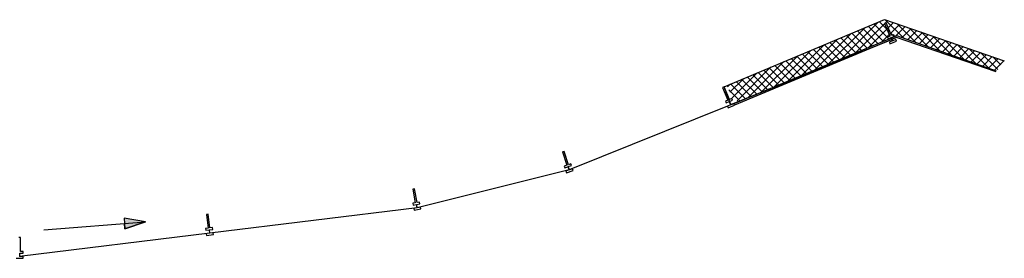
# Model space of a CAD drawing. Header units: metres. Extents: x 63115 to 703450, y -261936 to -53969.
# Tile 9 of 209: x 83548 to 89203, y -215634 to -214262. Entities that reach past the tile are written whole.
import ezdxf

# ---------------------------------------------------------------- set-up
doc = ezdxf.new("R2010")
doc.units = ezdxf.units.M
for name, color, linetype in [('_02-section-thick', 3, 'Continuous'), ('_02Binnenwanden', 2, 'Continuous'), ('_03-PROJECTION', 1, 'Continuous'), ('Make2D visible lines', 1, 'Continuous')]:
    doc.layers.add(name, color=color, linetype=linetype)

# ---------------------------------------------------------------- blocks, each defined once
blk = doc.blocks.new('arrow')
at = {"layer": '_03-PROJECTION'}
h = blk.add_hatch(color=256, dxfattribs=at)
h.dxf.hatch_style = 1
h.paths.add_polyline_path([(-580.4, 39), (-580.4, -39), (-732, 0)])
for points in [[(0, 0), (-732, 0), (-580.4, 39), (-580.4, 0)], [(0, 0), (-732, 0), (-580.4, -39), (-580.4, 0)]]:
    blk.add_lwpolyline(points, dxfattribs=at)
blk.add_lwpolyline([(-580.4, 39), (-580.4, -39), (-732, 0)], close=True, dxfattribs=at)
blk = doc.blocks.new('pui_nieuw')
at = {"layer": '_03-PROJECTION'}
h = blk.add_hatch(dxfattribs=at)
h.set_pattern_fill('ANSI37', color=256, scale=10)
h.set_pattern_definition([(45, (-511.05, 401.453), (-22.45064, 22.45064), []), (135, (-511.05, 401.453), (-22.45064, -22.45064), [])])
h.paths.add_polyline_path([(5652.5, -1598.6), (5609.8, -1659.8), (5037.4, -1456.6), (4134.7, -1833), (4131, -1824.3), (4102.6, -1836.4), (4062.2, -1741.1), (4967.2, -1363.1)])
at = {"layer": '_02-section-thick'}
for points in [[(5609.8, -1659.8), (5037.4, -1456.6), (4102.5, -1846.7)], [(5608, -1662.4), (5035, -1466.4), (4105.6, -1854.1)]]:
    blk.add_lwpolyline(points, dxfattribs=at)
at = {"layer": '_02Binnenwanden'}
blk.add_lwpolyline([(5609.8, -1659.8), (5037.4, -1456.6), (4102.6, -1846.6), (4101.8, -1844.6), (4084.1, -1851.7), (4046.7, -1748.4), (4967.2, -1363.1), (5655, -1599.5)], dxfattribs=at)
at = {"layer": 'Make2D visible lines'}
for points in [[(4976.8, -1381.1), (4967.6, -1384.8)], [(4967.6, -1384.8), (4997.5, -1458.9)], [(5006.8, -1455.1), (4976.8, -1381.1)], [(4997.5, -1458.9), (4983.6, -1464.5)], [(4983.6, -1464.5), (4987.3, -1473.7)], [(4987.3, -1473.7), (5004.9, -1466.6)], [(5004.9, -1466.6), (5012.4, -1485.1)], [(5020.7, -1449.5), (5006.8, -1455.1)], [(5006.8, -1465.9), (5024.4, -1458.7)], [(5014.3, -1484.4), (5006.8, -1465.9)], [(5024.4, -1458.7), (5020.7, -1449.5)], [(4082.7, -1852.3), (5009.9, -1477.7)], [(5010.5, -1477.7), (4083.3, -1852.3)], [(5012.4, -1485.1), (4994.8, -1492.2)], [(4994.8, -1492.2), (4998.5, -1501.5)], [(4998.5, -1501.5), (5035.6, -1486.5)], [(5031.9, -1477.3), (5014.3, -1484.4)], [(5035.6, -1486.5), (5031.9, -1477.3)], [(4046.7, -1748.4), (4037.5, -1752.2)], [(4037.5, -1752.2), (4067.4, -1826.3)], [(4076.7, -1822.6), (4046.7, -1748.4)], [(4064.8, -1859.8), (3156.1, -2226.9)], [(4067.4, -1826.3), (4053.5, -1832)], [(4053.5, -1832), (4057.3, -1841.2)], [(4057.3, -1841.2), (4074.9, -1834.1)], [(4082.4, -1852.7), (4064.8, -1859.8)], [(4064.8, -1859.8), (4068.5, -1869.1)], [(4068.5, -1869.1), (4105.6, -1854.1)], [(4074.9, -1834.1), (4082.4, -1852.7)], [(4090.6, -1817), (4076.7, -1822.6)], [(4076.7, -1833.4), (4094.4, -1826.3)], [(4084.2, -1851.9), (4076.7, -1833.4)], [(4083.3, -1852.3), (4082.4, -1852.7)], [(4094.4, -1826.3), (4090.6, -1817)], [(4105.6, -1854.1), (4101.8, -1844.8)], [(3126.9, -2120.7), (3117.4, -2123.8)], [(3117.4, -2123.8), (3142.1, -2199.9)], [(3151.6, -2196.8), (3126.9, -2120.7)], [(3142.1, -2199.9), (3127.8, -2204.5)], [(3127.8, -2204.5), (3130.9, -2214.1)], [(3150.9, -2207.6), (3169, -2201.7)], [(3165.9, -2192.2), (3151.6, -2196.8)], [(3169, -2201.7), (3165.9, -2192.2)], [(3156.1, -2226.9), (2282.9, -2444.6)], [(3130.9, -2214.1), (3149, -2208.2)], [(3155.2, -2227.2), (3137.1, -2233.1)], [(3137.1, -2233.1), (3140.2, -2242.6)], [(3140.2, -2242.6), (3178.2, -2230.2)], [(3149, -2208.2), (3155.2, -2227.2)], [(3157.1, -2226.6), (3150.9, -2207.6)], [(3175.1, -2220.7), (3157.1, -2226.6)], [(3178.2, -2230.2), (3175.1, -2220.7)], [(2267.7, -2335.6), (2257.9, -2337.4)], [(2257.9, -2337.4), (2272.5, -2416)], [(2282.3, -2414.2), (2267.7, -2335.6)], [(2272.5, -2416), (2257.7, -2418.8)], [(2257.7, -2418.8), (2259.5, -2428.6)], [(2259.5, -2428.6), (2278.2, -2425.1)], [(2278.2, -2425.1), (2281.9, -2444.8)], [(2280.2, -2424.8), (2298.9, -2421.3)], [(2283.8, -2444.4), (2280.2, -2424.8)], [(2297.1, -2411.5), (2282.3, -2414.2)], [(2298.9, -2421.3), (2297.1, -2411.5)], [(1083.4, -2481.1), (1073.4, -2482.3)], [(1073.4, -2482.3), (1083.2, -2561.7)], [(1093.1, -2560.5), (1083.4, -2481.1)], [(2282.9, -2444.6), (1091.8, -2590.9)], [(2281.9, -2444.8), (2263.2, -2448.3)], [(2263.2, -2448.3), (2265, -2458.1)], [(2265, -2458.1), (2304.3, -2450.8)], [(2302.5, -2441), (2283.8, -2444.4)], [(2304.3, -2450.8), (2302.5, -2441)], [(1091.8, -2590.9), (0, -2724.9)], [(1083.2, -2561.7), (1068.3, -2563.5)], [(1068.3, -2563.5), (1069.5, -2573.5)], [(1069.5, -2573.5), (1088.4, -2571.1)], [(1071.9, -2593.3), (1073.2, -2603.2)], [(1073.2, -2603.2), (1112.9, -2598.4)], [(1088.4, -2571.1), (1090.8, -2591)], [(1090.4, -2570.9), (1109.2, -2568.6)], [(1092.8, -2590.7), (1090.4, -2570.9)], [(1108, -2558.7), (1093.1, -2560.5)], [(1109.2, -2568.6), (1108, -2558.7)], [(1112.9, -2598.4), (1111.7, -2588.4)], [(5, -2614.9), (-5, -2614.9)], [(5, -2694.9), (5, -2614.9)], [(1, -2704.9), (20, -2704.9)], [(1, -2724.9), (1, -2704.9)], [(20, -2694.9), (5, -2694.9)], [(20, -2704.9), (20, -2694.9)], [(-20, -2734.9), (20, -2734.9)], [(20, -2724.9), (1, -2724.9)], [(20, -2734.9), (20, -2724.9)]]:
    blk.add_lwpolyline(points, dxfattribs=at)
at = {"layer": '_02-section-thick', "xscale": -0.8, "yscale": 0.8, "rotation": 4.397972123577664}
blk.add_blockref('arrow', (139.5, -2570.7), dxfattribs=at)

msp = doc.modelspace()

# ---------------------------------------------------------------- block references
at = {"layer": '_03-PROJECTION'}
msp.add_blockref('pui_nieuw', (83547.5, -212899.1), dxfattribs=at)

doc.saveas('drawing.dxf')
